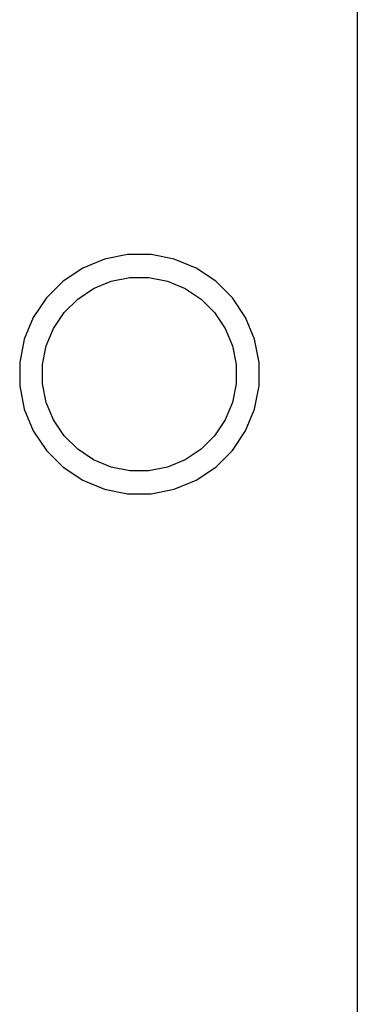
# Model space of a CAD drawing. Extents: x 3.04 to 9.02, y -6.31 to -2.47.
# Tile 20 of 33: x 8.73 to 9.02, y -4.92 to -4.06. Entities that reach past the tile are written whole.
import ezdxf

# ---------------------------------------------------------------- set-up
doc = ezdxf.new("R2010")
doc.units = 0
doc.header["$MEASUREMENT"] = 0
doc.layers.add('BLACK', color=7, linetype='CONTINUOUS')

msp = doc.modelspace()

# ---------------------------------------------------------------- linework, layer by layer
at = {"layer": 'BLACK', "linetype": 'CONTINUOUS'}
for p, q in [((9.02053, -2.47947), (9.02053, -6.30303)), ((8.79948, -4.26945), (8.78043, -4.27734)), ((8.81969, -4.26543), (8.79948, -4.26945)), ((8.84031, -4.26543), (8.81969, -4.26543)), ((8.86052, -4.26945), (8.84031, -4.26543)), ((8.87957, -4.27734), (8.86052, -4.26945)), ((8.78043, -4.27734), (8.76329, -4.2888)), ((8.89671, -4.2888), (8.87957, -4.27734)), ((8.76329, -4.2888), (8.74872, -4.30337)), ((8.78991, -4.29507), (8.80531, -4.28869)), ((8.80531, -4.28869), (8.82166, -4.28543)), ((8.82166, -4.28543), (8.83834, -4.28543)), ((8.83834, -4.28543), (8.85469, -4.28869)), ((8.85469, -4.28869), (8.87009, -4.29507)), ((8.91128, -4.30337), (8.89671, -4.2888)), ((8.77604, -4.30433), (8.78991, -4.29507)), ((8.87009, -4.29507), (8.88396, -4.30433)), ((8.74872, -4.30337), (8.73726, -4.32051)), ((8.76425, -4.31612), (8.77604, -4.30433)), ((8.88396, -4.30433), (8.89575, -4.31612)), ((8.92274, -4.32051), (8.91128, -4.30337)), ((8.75499, -4.32998), (8.76425, -4.31612)), ((8.89575, -4.31612), (8.90501, -4.32998)), ((8.73726, -4.32051), (8.72938, -4.33955)), ((8.93062, -4.33955), (8.92274, -4.32051)), ((8.74861, -4.34539), (8.75499, -4.32998)), ((8.90501, -4.32998), (8.91139, -4.34539)), ((8.72938, -4.33955), (8.72535, -4.35977)), ((8.93465, -4.35977), (8.93062, -4.33955)), ((8.74535, -4.36174), (8.74861, -4.34539)), ((8.91139, -4.34539), (8.91465, -4.36174)), ((8.72535, -4.35977), (8.72535, -4.38039)), ((8.74535, -4.37842), (8.74535, -4.36174)), ((8.91465, -4.36174), (8.91465, -4.37842)), ((8.93465, -4.38039), (8.93465, -4.35977)), ((8.72535, -4.38039), (8.72938, -4.4006)), ((8.74861, -4.39477), (8.74535, -4.37842)), ((8.91465, -4.37842), (8.91139, -4.39477)), ((8.93062, -4.4006), (8.93465, -4.38039)), ((8.72938, -4.4006), (8.73726, -4.41965)), ((8.75499, -4.41017), (8.74861, -4.39477)), ((8.91139, -4.39477), (8.90501, -4.41017)), ((8.92274, -4.41965), (8.93062, -4.4006)), ((8.76425, -4.42404), (8.75499, -4.41017)), ((8.90501, -4.41017), (8.89575, -4.42404)), ((8.73726, -4.41965), (8.74872, -4.43679)), ((8.91128, -4.43679), (8.92274, -4.41965)), ((8.77604, -4.43583), (8.76425, -4.42404)), ((8.89575, -4.42404), (8.88396, -4.43583)), ((8.74872, -4.43679), (8.76329, -4.45136)), ((8.78991, -4.44509), (8.77604, -4.43583)), ((8.88396, -4.43583), (8.87009, -4.44509)), ((8.89671, -4.45136), (8.91128, -4.43679)), ((8.80531, -4.45147), (8.78991, -4.44509)), ((8.87009, -4.44509), (8.85469, -4.45147)), ((8.76329, -4.45136), (8.78043, -4.46281)), ((8.82166, -4.45472), (8.80531, -4.45147)), ((8.85469, -4.45147), (8.83834, -4.45472)), ((8.87957, -4.46281), (8.89671, -4.45136)), ((8.78043, -4.46281), (8.79948, -4.4707)), ((8.83834, -4.45472), (8.82166, -4.45472)), ((8.86052, -4.4707), (8.87957, -4.46281)), ((8.79948, -4.4707), (8.81969, -4.47472)), ((8.84031, -4.47472), (8.86052, -4.4707)), ((8.81969, -4.47472), (8.84031, -4.47472))]:
    msp.add_line(p, q, dxfattribs=at)

doc.saveas('drawing.dxf')
